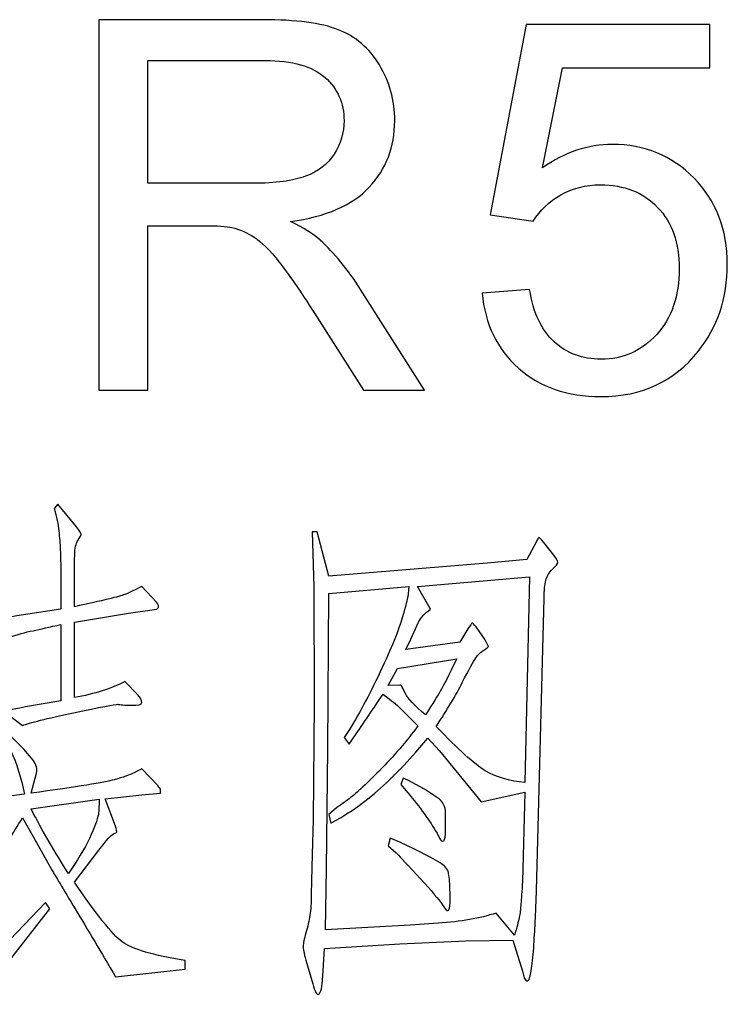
# Model space of a CAD drawing. Header units: millimetres. Extents: x -420 to 420, y -297 to 297.
# Tile 137 of 203: x 342 to 355, y -239 to -220. Entities that reach past the tile are written whole.
import ezdxf

# ---------------------------------------------------------------- set-up
doc = ezdxf.new("R2010")
doc.units = ezdxf.units.MM
doc.header["$MEASUREMENT"] = 0
doc.layers.add('layer 1', color=7, linetype='Continuous')

msp = doc.modelspace()

# ---------------------------------------------------------------- linework, layer by layer
at = {"layer": 'layer 1', "color": 3}
for points, knots in [([(343.3697, -227.4473), (343.3697, -227.4473), (343.3697, -220.2986), (343.3697, -220.2986), (343.3697, -220.2986), (343.3697, -220.2986), (346.538, -220.2986), (346.538, -220.2986), (346.538, -220.2986), (347.1753, -220.2986), (347.6595, -220.3635), (347.9907, -220.4916), (347.9907, -220.4916), (348.3218, -220.6198), (348.5864, -220.8461), (348.7844, -221.1706), (348.7844, -221.1706), (348.9824, -221.4951), (349.0806, -221.8545), (349.0806, -222.2472), (349.0806, -222.2472), (349.0806, -222.7547), (348.9159, -223.1824), (348.5881, -223.5302), (348.5881, -223.5302), (348.2602, -223.8779), (347.7544, -224.0976), (347.0688, -224.1925), (347.0688, -224.1925), (347.3201, -224.3123), (347.5098, -224.4321), (347.6396, -224.5486), (347.6396, -224.5486), (347.9158, -224.8015), (348.177, -225.1193), (348.4217, -225.5004), (348.4217, -225.5004), (348.4217, -225.5004), (349.658, -227.4473), (349.658, -227.4473), (349.658, -227.4473), (349.658, -227.4473), (348.4766, -227.4473), (348.4766, -227.4473), (348.4766, -227.4473), (348.4766, -227.4473), (347.5314, -225.9597), (347.5314, -225.9597), (347.5314, -225.9597), (347.2568, -225.5287), (347.0289, -225.2009), (346.8508, -224.9729), (346.8508, -224.9729), (346.6711, -224.7449), (346.5113, -224.5868), (346.3699, -224.4953), (346.3699, -224.4953), (346.2301, -224.4054), (346.0854, -224.3422), (345.9389, -224.3056), (345.9389, -224.3056), (345.8324, -224.284), (345.6577, -224.2723), (345.4131, -224.2723), (345.4131, -224.2723), (345.4131, -224.2723), (344.3182, -224.2723), (344.3182, -224.2723), (344.3182, -224.2723), (344.3182, -224.2723), (344.3182, -227.4473), (344.3182, -227.4473), (344.3182, -227.4473), (344.3182, -227.4473), (343.3697, -227.4473), (343.3697, -227.4473)], [0, 0, 0, 0, 0.05, 0.05, 0.05, 0.05, 0.1, 0.1, 0.1, 0.1, 0.15, 0.15, 0.15, 0.15, 0.2, 0.2, 0.2, 0.2, 0.25, 0.25, 0.25, 0.25, 0.3, 0.3, 0.3, 0.3, 0.35, 0.35, 0.35, 0.35, 0.4, 0.4, 0.4, 0.4, 0.45, 0.45, 0.45, 0.45, 0.5, 0.5, 0.5, 0.5, 0.55, 0.55, 0.55, 0.55, 0.6, 0.6, 0.6, 0.6, 0.65, 0.65, 0.65, 0.65, 0.7, 0.7, 0.7, 0.7, 0.75, 0.75, 0.75, 0.75, 0.8, 0.8, 0.8, 0.8, 0.85, 0.85, 0.85, 0.85, 0.9, 0.9, 0.9, 0.9, 1, 1, 1, 1]), ([(350.7653, -225.5703), (350.7653, -225.5703), (351.6839, -225.5004), (351.6839, -225.5004), (351.6839, -225.5004), (351.7521, -225.948), (351.9102, -226.2841), (352.1565, -226.5104), (352.1565, -226.5104), (352.4027, -226.7351), (352.7039, -226.8482), (353.0584, -226.8482), (353.0584, -226.8482), (353.486, -226.8482), (353.8438, -226.6885), (354.135, -226.3707), (354.135, -226.3707), (354.4245, -226.0512), (354.5693, -225.6285), (354.5693, -225.1027), (354.5693, -225.1027), (354.5693, -224.6018), (354.4312, -224.2074), (354.1533, -223.9179), (354.1533, -223.9179), (353.8754, -223.6283), (353.5077, -223.4836), (353.0501, -223.4836), (353.0501, -223.4836), (352.7655, -223.4836), (352.5109, -223.5485), (352.2846, -223.6783), (352.2846, -223.6783), (352.06, -223.8081), (351.8836, -223.9761), (351.7538, -224.1825), (351.7538, -224.1825), (351.7538, -224.1825), (350.9251, -224.0627), (350.9251, -224.0627), (350.9251, -224.0627), (350.9251, -224.0627), (351.614, -220.3885), (351.614, -220.3885), (351.614, -220.3885), (351.614, -220.3885), (355.1584, -220.3885), (355.1584, -220.3885), (355.1584, -220.3885), (355.1584, -220.3885), (355.1584, -221.2271), (355.1584, -221.2271), (355.1584, -221.2271), (355.1584, -221.2271), (352.3146, -221.2271), (352.3146, -221.2271), (352.3146, -221.2271), (352.3146, -221.2271), (351.9335, -223.1558), (351.9335, -223.1558), (351.9335, -223.1558), (352.3611, -222.8546), (352.8104, -222.7048), (353.2797, -222.7048), (353.2797, -222.7048), (353.902, -222.7048), (354.4279, -222.9211), (354.8555, -223.3538), (354.8555, -223.3538), (355.2832, -223.7864), (355.4978, -224.3422), (355.4978, -225.0211), (355.4978, -225.0211), (355.4978, -225.6684), (355.3098, -226.2276), (354.9337, -226.6985), (354.9337, -226.6985), (354.4761, -227.2776), (353.8505, -227.5671), (353.0584, -227.5671), (353.0584, -227.5671), (352.4094, -227.5671), (351.8802, -227.3841), (351.4692, -227.0196), (351.4692, -227.0196), (351.0582, -226.6552), (350.8236, -226.1727), (350.7653, -225.5703)], [0, 0, 0, 0, 0.0434783, 0.0434783, 0.0434783, 0.0434783, 0.0869565, 0.0869565, 0.0869565, 0.0869565, 0.1304348, 0.1304348, 0.1304348, 0.1304348, 0.173913, 0.173913, 0.173913, 0.173913, 0.2173913, 0.2173913, 0.2173913, 0.2173913, 0.2608696, 0.2608696, 0.2608696, 0.2608696, 0.3043478, 0.3043478, 0.3043478, 0.3043478, 0.3478261, 0.3478261, 0.3478261, 0.3478261, 0.3913043, 0.3913043, 0.3913043, 0.3913043, 0.4347826, 0.4347826, 0.4347826, 0.4347826, 0.4782609, 0.4782609, 0.4782609, 0.4782609, 0.5217391, 0.5217391, 0.5217391, 0.5217391, 0.5652174, 0.5652174, 0.5652174, 0.5652174, 0.6086957, 0.6086957, 0.6086957, 0.6086957, 0.6521739, 0.6521739, 0.6521739, 0.6521739, 0.6956522, 0.6956522, 0.6956522, 0.6956522, 0.7391304, 0.7391304, 0.7391304, 0.7391304, 0.7826087, 0.7826087, 0.7826087, 0.7826087, 0.826087, 0.826087, 0.826087, 0.826087, 0.8695652, 0.8695652, 0.8695652, 0.8695652, 0.9130435, 0.9130435, 0.9130435, 0.9130435, 1, 1, 1, 1]), ([(344.3182, -223.4536), (344.3182, -223.4536), (346.3483, -223.4536), (346.3483, -223.4536), (346.3483, -223.4536), (346.7809, -223.4536), (347.1171, -223.4087), (347.36, -223.3188), (347.36, -223.3188), (347.603, -223.2306), (347.7877, -223.0875), (347.9125, -222.8895), (347.9125, -222.8895), (348.0389, -222.6932), (348.1022, -222.4802), (348.1022, -222.2489), (348.1022, -222.2489), (348.1022, -221.9111), (347.9807, -221.6315), (347.7361, -221.4135), (347.7361, -221.4135), (347.4915, -221.1955), (347.1054, -221.0874), (346.5779, -221.0874), (346.5779, -221.0874), (346.5779, -221.0874), (344.3182, -221.0874), (344.3182, -221.0874), (344.3182, -221.0874), (344.3182, -221.0874), (344.3182, -223.4536), (344.3182, -223.4536)], [0, 0, 0, 0, 0.1111111, 0.1111111, 0.1111111, 0.1111111, 0.2222222, 0.2222222, 0.2222222, 0.2222222, 0.3333333, 0.3333333, 0.3333333, 0.3333333, 0.4444444, 0.4444444, 0.4444444, 0.4444444, 0.5555556, 0.5555556, 0.5555556, 0.5555556, 0.6666667, 0.6666667, 0.6666667, 0.6666667, 0.7777778, 0.7777778, 0.7777778, 0.7777778, 1, 1, 1, 1]), ([(342.6373, -231.6689), (342.6373, -231.6689), (342.6373, -230.9767), (342.6373, -230.9767), (342.6373, -230.9767), (342.6373, -230.802), (342.634, -230.6522), (342.6273, -230.5291), (342.6273, -230.5291), (342.6207, -230.4043), (342.6124, -230.2811), (342.599, -230.158), (342.599, -230.158), (342.5857, -230.0348), (342.5558, -229.8917), (342.5109, -229.7287), (342.5109, -229.7287), (342.5109, -229.7287), (342.5791, -229.6405), (342.5791, -229.6405), (342.5791, -229.6405), (342.5791, -229.6405), (342.9402, -230.0798), (342.9402, -230.0798), (342.9402, -230.0798), (342.9984, -230.158), (343.03, -230.2029), (343.0334, -230.2162), (343.0334, -230.2162), (343.0367, -230.2295), (343.0151, -230.2711), (342.9685, -230.3427), (342.9685, -230.3427), (342.9302, -230.4009), (342.9086, -230.4941), (342.9052, -230.6206), (342.9052, -230.6206), (342.9019, -230.7471), (342.9002, -230.8402), (342.9002, -230.8985), (342.9002, -230.8985), (342.9002, -230.8985), (342.9002, -231.6207), (342.9002, -231.6207), (342.9002, -231.6207), (343.4477, -231.5025), (343.7705, -231.426), (343.8704, -231.386), (343.8704, -231.386), (343.9719, -231.3478), (344.08, -231.2945), (344.1982, -231.2296), (344.1982, -231.2296), (344.1982, -231.2296), (344.4811, -231.5325), (344.4811, -231.5325), (344.4811, -231.5325), (344.5127, -231.5707), (344.5277, -231.599), (344.5243, -231.6157), (344.5243, -231.6157), (344.521, -231.6323), (344.5094, -231.649), (344.4911, -231.6689), (344.4911, -231.6689), (344.4911, -231.6689), (343.9436, -231.7471), (343.9436, -231.7471), (343.9436, -231.7471), (343.9436, -231.7471), (342.9002, -231.9219), (342.9002, -231.9219), (342.9002, -231.9219), (342.9002, -231.9219), (342.9002, -233.3746), (342.9002, -233.3746), (342.9002, -233.3746), (343.2913, -233.303), (343.6158, -233.1998), (343.8754, -233.0634), (343.8754, -233.0634), (343.8754, -233.0634), (344.12, -233.3163), (344.12, -233.3163), (344.12, -233.3163), (344.1716, -233.3746), (344.1982, -233.4261), (344.1982, -233.4677), (344.1982, -233.4677), (344.1982, -233.5093), (344.13, -233.5277), (343.9935, -233.521), (343.9935, -233.521), (343.9403, -233.521), (343.8887, -233.5193), (343.8371, -233.516), (343.8371, -233.516), (343.7855, -233.5127), (343.7522, -233.5093), (343.7389, -233.5027), (343.7389, -233.5027), (343.6873, -233.5027), (343.4011, -233.5576), (342.8819, -233.6674), (342.8819, -233.6674), (342.3611, -233.7789), (342.0333, -233.8588), (341.8968, -233.912), (341.8968, -233.912), (341.8968, -233.912), (341.6522, -233.7257), (341.6522, -233.7257), (341.6522, -233.7257), (341.5873, -233.6807), (341.559, -233.6508), (341.5657, -233.6342), (341.5657, -233.6342), (341.5723, -233.6175), (341.5873, -233.6025), (341.6139, -233.5892), (341.6139, -233.5892), (341.6139, -233.5892), (341.6306, -233.5925), (341.6622, -233.5992), (341.6622, -233.5992), (341.6955, -233.6059), (341.7304, -233.6042), (341.7704, -233.5942), (341.7704, -233.5942), (341.8086, -233.5842), (341.8702, -233.5709), (341.9551, -233.5509), (341.9551, -233.5509), (341.9551, -233.5509), (342.6373, -233.4345), (342.6373, -233.4345), (342.6373, -233.4345), (342.6373, -233.4345), (342.6373, -231.9618), (342.6373, -231.9618), (342.6373, -231.9618), (342.4227, -232.0134), (342.2446, -232.055), (342.1015, -232.0833), (342.1015, -232.0833), (341.9584, -232.1132), (341.7986, -232.1565), (341.6239, -232.2147), (341.6239, -232.2147), (341.6239, -232.2147), (341.3993, -231.9818), (341.3993, -231.9818), (341.3993, -231.9818), (341.3543, -231.9418), (341.3311, -231.9135), (341.3311, -231.8936), (341.3311, -231.8936), (341.3311, -231.8736), (341.3677, -231.857), (341.4392, -231.8453), (341.4392, -231.8453), (341.4908, -231.8453), (341.6073, -231.8287), (341.7903, -231.7954), (341.7903, -231.7954), (341.7903, -231.7954), (342.6373, -231.6689), (342.6373, -231.6689)], [0, 0, 0, 0, 0.0232558, 0.0232558, 0.0232558, 0.0232558, 0.0465116, 0.0465116, 0.0465116, 0.0465116, 0.0697674, 0.0697674, 0.0697674, 0.0697674, 0.0930233, 0.0930233, 0.0930233, 0.0930233, 0.1162791, 0.1162791, 0.1162791, 0.1162791, 0.1395349, 0.1395349, 0.1395349, 0.1395349, 0.1627907, 0.1627907, 0.1627907, 0.1627907, 0.1860465, 0.1860465, 0.1860465, 0.1860465, 0.2093023, 0.2093023, 0.2093023, 0.2093023, 0.2325581, 0.2325581, 0.2325581, 0.2325581, 0.255814, 0.255814, 0.255814, 0.255814, 0.2790698, 0.2790698, 0.2790698, 0.2790698, 0.3023256, 0.3023256, 0.3023256, 0.3023256, 0.3255814, 0.3255814, 0.3255814, 0.3255814, 0.3488372, 0.3488372, 0.3488372, 0.3488372, 0.372093, 0.372093, 0.372093, 0.372093, 0.3953488, 0.3953488, 0.3953488, 0.3953488, 0.4186047, 0.4186047, 0.4186047, 0.4186047, 0.4418605, 0.4418605, 0.4418605, 0.4418605, 0.4651163, 0.4651163, 0.4651163, 0.4651163, 0.4883721, 0.4883721, 0.4883721, 0.4883721, 0.5116279, 0.5116279, 0.5116279, 0.5116279, 0.5348837, 0.5348837, 0.5348837, 0.5348837, 0.5581395, 0.5581395, 0.5581395, 0.5581395, 0.5813953, 0.5813953, 0.5813953, 0.5813953, 0.6046512, 0.6046512, 0.6046512, 0.6046512, 0.627907, 0.627907, 0.627907, 0.627907, 0.6511628, 0.6511628, 0.6511628, 0.6511628, 0.6744186, 0.6744186, 0.6744186, 0.6744186, 0.6976744, 0.6976744, 0.6976744, 0.6976744, 0.7209302, 0.7209302, 0.7209302, 0.7209302, 0.744186, 0.744186, 0.744186, 0.744186, 0.7674419, 0.7674419, 0.7674419, 0.7674419, 0.7906977, 0.7906977, 0.7906977, 0.7906977, 0.8139535, 0.8139535, 0.8139535, 0.8139535, 0.8372093, 0.8372093, 0.8372093, 0.8372093, 0.8604651, 0.8604651, 0.8604651, 0.8604651, 0.8837209, 0.8837209, 0.8837209, 0.8837209, 0.9069767, 0.9069767, 0.9069767, 0.9069767, 0.9302326, 0.9302326, 0.9302326, 0.9302326, 0.9534884, 0.9534884, 0.9534884, 0.9534884, 1, 1, 1, 1]), ([(347.8118, -231.0349), (347.8118, -231.0349), (350.8636, -230.782), (350.8636, -230.782), (350.8636, -230.782), (350.8636, -230.782), (351.6324, -230.7138), (351.6324, -230.7138), (351.6324, -230.7138), (351.6324, -230.7138), (351.8188, -230.3627), (351.8188, -230.3627), (351.8188, -230.3627), (351.8371, -230.3177), (351.852, -230.2928), (351.862, -230.2894), (351.862, -230.2894), (351.872, -230.2861), (351.9036, -230.3177), (351.9552, -230.3826), (351.9552, -230.3826), (351.9552, -230.3826), (352.1499, -230.6256), (352.1499, -230.6256), (352.1499, -230.6256), (352.2015, -230.6971), (352.2281, -230.7437), (352.2281, -230.767), (352.2281, -230.767), (352.2281, -230.7903), (352.1932, -230.8336), (352.1249, -230.8985), (352.1249, -230.8985), (352.0567, -230.9634), (352.0134, -231.0349), (351.9935, -231.1131), (351.9935, -231.1131), (351.9735, -231.1913), (351.9652, -231.3045), (351.9652, -231.4543), (351.9652, -231.4543), (351.9652, -231.4543), (351.8188, -237.1003), (351.8188, -237.1003), (351.8188, -237.1003), (351.8188, -237.1003), (351.7988, -237.6062), (351.7988, -237.6062), (351.7988, -237.6062), (351.7921, -237.6977), (351.7838, -237.8325), (351.7738, -238.0122), (351.7738, -238.0122), (351.7655, -238.1903), (351.7505, -238.3533), (351.7306, -238.4998), (351.7306, -238.4998), (351.7106, -238.6446), (351.6956, -238.7394), (351.6823, -238.781), (351.6823, -238.781), (351.669, -238.8243), (351.6524, -238.8426), (351.6324, -238.8359), (351.6324, -238.8359), (351.6008, -238.8359), (351.5708, -238.7743), (351.5459, -238.6495), (351.5459, -238.6495), (351.5459, -238.6495), (351.3595, -238.0555), (351.3595, -238.0555), (351.3595, -238.0555), (351.3595, -238.0555), (350.4526, -238.0655), (350.4526, -238.0655), (350.4526, -238.0655), (350.4526, -238.0655), (349.1763, -238.1237), (349.1763, -238.1237), (349.1763, -238.1237), (349.1763, -238.1237), (347.7236, -238.2119), (347.7236, -238.2119), (347.7236, -238.2119), (347.7236, -238.2119), (347.6936, -238.7477), (347.6936, -238.7477), (347.6936, -238.7477), (347.6803, -238.9557), (347.6553, -239.0705), (347.6154, -239.0938), (347.6154, -239.0938), (347.5771, -239.1171), (347.5372, -239.0506), (347.4989, -238.8942), (347.4989, -238.8942), (347.4989, -238.8942), (347.4307, -238.6595), (347.4307, -238.6595), (347.4307, -238.6595), (347.4307, -238.6595), (347.3625, -238.4366), (347.3625, -238.4366), (347.3625, -238.4366), (347.3292, -238.3051), (347.3142, -238.2169), (347.3142, -238.167), (347.3142, -238.167), (347.3142, -238.1187), (347.3309, -238.0339), (347.3675, -237.914), (347.3675, -237.914), (347.4024, -237.7942), (347.429, -237.6794), (347.4457, -237.5729), (347.4457, -237.5729), (347.4623, -237.4648), (347.469, -237.33), (347.469, -237.1686), (347.469, -237.1686), (347.469, -237.1686), (347.4889, -236.3981), (347.4889, -236.3981), (347.4889, -236.3981), (347.4889, -236.3981), (347.5089, -235.7342), (347.5089, -235.7342), (347.5089, -235.7342), (347.5089, -235.7342), (347.5289, -233.4827), (347.5289, -233.4827), (347.5289, -233.4827), (347.5289, -233.4827), (347.5189, -231.2396), (347.5189, -231.2396), (347.5189, -231.2396), (347.5189, -231.2396), (347.4889, -230.178), (347.4889, -230.178), (347.4889, -230.178), (347.4889, -230.178), (347.5871, -230.178), (347.5871, -230.178), (347.5871, -230.178), (347.5871, -230.178), (347.8118, -231.0349), (347.8118, -231.0349)], [0, 0, 0, 0, 0.0263158, 0.0263158, 0.0263158, 0.0263158, 0.0526316, 0.0526316, 0.0526316, 0.0526316, 0.0789474, 0.0789474, 0.0789474, 0.0789474, 0.1052632, 0.1052632, 0.1052632, 0.1052632, 0.1315789, 0.1315789, 0.1315789, 0.1315789, 0.1578947, 0.1578947, 0.1578947, 0.1578947, 0.1842105, 0.1842105, 0.1842105, 0.1842105, 0.2105263, 0.2105263, 0.2105263, 0.2105263, 0.2368421, 0.2368421, 0.2368421, 0.2368421, 0.2631579, 0.2631579, 0.2631579, 0.2631579, 0.2894737, 0.2894737, 0.2894737, 0.2894737, 0.3157895, 0.3157895, 0.3157895, 0.3157895, 0.3421053, 0.3421053, 0.3421053, 0.3421053, 0.3684211, 0.3684211, 0.3684211, 0.3684211, 0.3947368, 0.3947368, 0.3947368, 0.3947368, 0.4210526, 0.4210526, 0.4210526, 0.4210526, 0.4473684, 0.4473684, 0.4473684, 0.4473684, 0.4736842, 0.4736842, 0.4736842, 0.4736842, 0.5, 0.5, 0.5, 0.5, 0.5263158, 0.5263158, 0.5263158, 0.5263158, 0.5526316, 0.5526316, 0.5526316, 0.5526316, 0.5789474, 0.5789474, 0.5789474, 0.5789474, 0.6052632, 0.6052632, 0.6052632, 0.6052632, 0.6315789, 0.6315789, 0.6315789, 0.6315789, 0.6578947, 0.6578947, 0.6578947, 0.6578947, 0.6842105, 0.6842105, 0.6842105, 0.6842105, 0.7105263, 0.7105263, 0.7105263, 0.7105263, 0.7368421, 0.7368421, 0.7368421, 0.7368421, 0.7631579, 0.7631579, 0.7631579, 0.7631579, 0.7894737, 0.7894737, 0.7894737, 0.7894737, 0.8157895, 0.8157895, 0.8157895, 0.8157895, 0.8421053, 0.8421053, 0.8421053, 0.8421053, 0.8684211, 0.8684211, 0.8684211, 0.8684211, 0.8947368, 0.8947368, 0.8947368, 0.8947368, 0.9210526, 0.9210526, 0.9210526, 0.9210526, 0.9473684, 0.9473684, 0.9473684, 0.9473684, 1, 1, 1, 1]), ([(349.2928, -232.4494), (349.2928, -232.4494), (350.3361, -232.3029), (350.3361, -232.3029), (350.3361, -232.3029), (350.3361, -232.3029), (350.4925, -232.05), (350.4925, -232.05), (350.4925, -232.05), (350.5374, -231.9784), (350.5657, -231.9402), (350.5757, -231.9368), (350.5757, -231.9368), (350.5857, -231.9335), (350.609, -231.9585), (350.6489, -232.0101), (350.6489, -232.0101), (350.6489, -232.0101), (350.8237, -232.263), (350.8237, -232.263), (350.8237, -232.263), (350.8686, -232.3345), (350.8902, -232.3778), (350.8869, -232.3911), (350.8869, -232.3911), (350.8836, -232.4028), (350.8553, -232.4261), (350.7987, -232.4593), (350.7987, -232.4593), (350.7438, -232.491), (350.6922, -232.5409), (350.6439, -232.6091), (350.6439, -232.6091), (350.594, -232.6773), (350.5092, -232.8354), (350.3844, -233.0834), (350.3844, -233.0834), (350.2612, -233.3296), (350.0932, -233.6125), (349.8785, -233.9303), (349.8785, -233.9303), (350.3012, -234.373), (350.6173, -234.6575), (350.8287, -234.784), (350.8287, -234.784), (351.04, -234.9105), (351.2946, -234.987), (351.5941, -235.0136), (351.5941, -235.0136), (351.5941, -235.0136), (351.6823, -231.0449), (351.6823, -231.0449), (351.6823, -231.0449), (351.6823, -231.0449), (349.5174, -231.2296), (349.5174, -231.2296), (349.5174, -231.2296), (349.5174, -231.2296), (349.7703, -231.6689), (349.7703, -231.6689), (349.7703, -231.6689), (349.6605, -231.7471), (349.5823, -231.832), (349.5374, -231.9219), (349.5374, -231.9219), (349.5374, -231.9219), (349.3909, -232.2447), (349.3909, -232.2447), (349.3909, -232.2447), (349.3909, -232.2447), (349.2928, -232.4494), (349.2928, -232.4494)], [0, 0, 0, 0, 0.0526316, 0.0526316, 0.0526316, 0.0526316, 0.1052632, 0.1052632, 0.1052632, 0.1052632, 0.1578947, 0.1578947, 0.1578947, 0.1578947, 0.2105263, 0.2105263, 0.2105263, 0.2105263, 0.2631579, 0.2631579, 0.2631579, 0.2631579, 0.3157895, 0.3157895, 0.3157895, 0.3157895, 0.3684211, 0.3684211, 0.3684211, 0.3684211, 0.4210526, 0.4210526, 0.4210526, 0.4210526, 0.4736842, 0.4736842, 0.4736842, 0.4736842, 0.5263158, 0.5263158, 0.5263158, 0.5263158, 0.5789474, 0.5789474, 0.5789474, 0.5789474, 0.6315789, 0.6315789, 0.6315789, 0.6315789, 0.6842105, 0.6842105, 0.6842105, 0.6842105, 0.7368421, 0.7368421, 0.7368421, 0.7368421, 0.7894737, 0.7894737, 0.7894737, 0.7894737, 0.8421053, 0.8421053, 0.8421053, 0.8421053, 0.8947368, 0.8947368, 0.8947368, 0.8947368, 1, 1, 1, 1]), ([(347.7435, -237.8508), (347.7435, -237.8508), (349.3809, -237.7626), (349.3809, -237.7626), (349.3809, -237.7626), (349.3809, -237.7626), (349.9168, -237.7243), (349.9168, -237.7243), (349.9168, -237.7243), (350.3527, -237.6977), (350.7271, -237.6328), (351.0383, -237.5297), (351.0383, -237.5297), (351.0383, -237.5297), (351.3894, -237.9573), (351.3894, -237.9573), (351.3894, -237.9573), (351.4344, -237.8092), (351.466, -237.6944), (351.4826, -237.6162), (351.4826, -237.6162), (351.4976, -237.538), (351.5092, -237.4514), (351.5159, -237.3533), (351.5159, -237.3533), (351.5226, -237.2568), (351.5325, -237.1136), (351.5459, -236.9239), (351.5459, -236.9239), (351.5459, -236.9239), (351.5941, -235.1983), (351.5941, -235.1983), (351.5941, -235.1983), (351.5941, -235.1983), (350.7455, -235.383), (350.7455, -235.383), (350.7455, -235.383), (350.7455, -235.383), (349.9467, -234.3996), (349.9467, -234.3996), (349.9467, -234.3996), (349.9467, -234.3996), (349.7221, -234.155), (349.7221, -234.155), (349.7221, -234.155), (349.0981, -234.9088), (348.504, -235.4396), (347.9382, -235.7441), (347.9382, -235.7441), (347.9382, -235.7441), (347.85, -235.7941), (347.85, -235.7941), (347.85, -235.7941), (347.85, -235.7941), (347.8118, -235.6277), (347.8118, -235.6277), (347.8118, -235.6277), (347.8118, -235.6277), (347.9665, -235.4912), (347.9665, -235.4912), (347.9665, -235.4912), (347.9732, -235.4912), (348.0431, -235.443), (348.1762, -235.3448), (348.1762, -235.3448), (348.3093, -235.2466), (348.5123, -235.0602), (348.7852, -234.784), (348.7852, -234.784), (349.0598, -234.5078), (349.3061, -234.2199), (349.5274, -233.922), (349.5274, -233.922), (349.5274, -233.922), (349.1663, -233.5609), (349.1663, -233.5609), (349.1663, -233.5609), (349.0748, -233.4761), (348.9716, -233.3912), (348.8551, -233.3063), (348.8551, -233.3063), (348.6205, -233.6574), (348.4291, -233.9403), (348.2794, -234.155), (348.2794, -234.155), (348.2794, -234.155), (348.2011, -234.2715), (348.2011, -234.2715), (348.2011, -234.2715), (348.2011, -234.2715), (348.103, -234.145), (348.103, -234.145), (348.103, -234.145), (348.103, -234.145), (348.1712, -234.0485), (348.1712, -234.0485), (348.1712, -234.0485), (348.3725, -233.729), (348.5822, -233.3396), (348.8002, -232.8787), (348.8002, -232.8787), (349.0182, -232.4161), (349.1596, -232.0683), (349.2245, -231.8353), (349.2245, -231.8353), (349.2894, -231.6007), (349.326, -231.4676), (349.3327, -231.4343), (349.3327, -231.4343), (349.3327, -231.4343), (349.351, -231.2296), (349.351, -231.2296), (349.351, -231.2296), (349.351, -231.2296), (347.8118, -231.3661), (347.8118, -231.3661), (347.8118, -231.3661), (347.8118, -231.3661), (347.7918, -234.3597), (347.7918, -234.3597), (347.7918, -234.3597), (347.7918, -234.3597), (347.7618, -236.681), (347.7618, -236.681), (347.7618, -236.681), (347.7618, -236.681), (347.7435, -237.8508), (347.7435, -237.8508)], [0, 0, 0, 0, 0.030303, 0.030303, 0.030303, 0.030303, 0.0606061, 0.0606061, 0.0606061, 0.0606061, 0.0909091, 0.0909091, 0.0909091, 0.0909091, 0.1212121, 0.1212121, 0.1212121, 0.1212121, 0.1515152, 0.1515152, 0.1515152, 0.1515152, 0.1818182, 0.1818182, 0.1818182, 0.1818182, 0.2121212, 0.2121212, 0.2121212, 0.2121212, 0.2424242, 0.2424242, 0.2424242, 0.2424242, 0.2727273, 0.2727273, 0.2727273, 0.2727273, 0.3030303, 0.3030303, 0.3030303, 0.3030303, 0.3333333, 0.3333333, 0.3333333, 0.3333333, 0.3636364, 0.3636364, 0.3636364, 0.3636364, 0.3939394, 0.3939394, 0.3939394, 0.3939394, 0.4242424, 0.4242424, 0.4242424, 0.4242424, 0.4545455, 0.4545455, 0.4545455, 0.4545455, 0.4848485, 0.4848485, 0.4848485, 0.4848485, 0.5151515, 0.5151515, 0.5151515, 0.5151515, 0.5454545, 0.5454545, 0.5454545, 0.5454545, 0.5757576, 0.5757576, 0.5757576, 0.5757576, 0.6060606, 0.6060606, 0.6060606, 0.6060606, 0.6363636, 0.6363636, 0.6363636, 0.6363636, 0.6666667, 0.6666667, 0.6666667, 0.6666667, 0.6969697, 0.6969697, 0.6969697, 0.6969697, 0.7272727, 0.7272727, 0.7272727, 0.7272727, 0.7575758, 0.7575758, 0.7575758, 0.7575758, 0.7878788, 0.7878788, 0.7878788, 0.7878788, 0.8181818, 0.8181818, 0.8181818, 0.8181818, 0.8484848, 0.8484848, 0.8484848, 0.8484848, 0.8787879, 0.8787879, 0.8787879, 0.8787879, 0.9090909, 0.9090909, 0.9090909, 0.9090909, 0.9393939, 0.9393939, 0.9393939, 0.9393939, 1, 1, 1, 1]), ([(348.9516, -233.1416), (348.9516, -233.1416), (349.1763, -233.1316), (349.1763, -233.1316), (349.1763, -233.1316), (349.1896, -233.1316), (349.1996, -233.1366), (349.2096, -233.1466), (349.2096, -233.1466), (349.2195, -233.1566), (349.2462, -233.2065), (349.2878, -233.298), (349.2878, -233.298), (349.331, -233.3879), (349.4592, -233.5243), (349.6738, -233.7074), (349.6738, -233.7074), (349.8169, -233.4861), (349.9134, -233.3296), (349.965, -233.2381), (349.965, -233.2381), (350.0183, -233.1483), (350.1214, -232.9436), (350.2779, -232.6241), (350.2779, -232.6241), (350.2779, -232.6241), (349.1363, -232.8105), (349.1363, -232.8105), (349.1363, -232.8105), (349.1363, -232.8105), (348.9516, -233.1416), (348.9516, -233.1416)], [0, 0, 0, 0, 0.1111111, 0.1111111, 0.1111111, 0.1111111, 0.2222222, 0.2222222, 0.2222222, 0.2222222, 0.3333333, 0.3333333, 0.3333333, 0.3333333, 0.4444444, 0.4444444, 0.4444444, 0.4444444, 0.5555556, 0.5555556, 0.5555556, 0.5555556, 0.6666667, 0.6666667, 0.6666667, 0.6666667, 0.7777778, 0.7777778, 0.7777778, 0.7777778, 1, 1, 1, 1]), ([(338.9914, -238.4848), (338.9914, -238.4848), (339.1179, -238.3866), (339.1179, -238.3866), (339.1179, -238.3866), (340.1912, -237.5879), (341.0066, -236.6577), (341.5657, -235.5977), (341.5657, -235.5977), (341.3893, -235.631), (340.7786, -235.7375), (339.7319, -235.9205), (339.7319, -235.9205), (339.7319, -235.9205), (339.469, -235.6859), (339.469, -235.6859), (339.469, -235.6859), (339.3708, -235.601), (339.3775, -235.5528), (339.489, -235.5395), (339.489, -235.5395), (339.8201, -235.5145), (340.0481, -235.4912), (340.1712, -235.4712), (340.1712, -235.4712), (340.1712, -235.4712), (341.9351, -235.2383), (341.9351, -235.2383), (341.9351, -235.2383), (341.9351, -235.2383), (341.8868, -235.0036), (341.8868, -235.0036), (341.8868, -235.0036), (341.8868, -235.0036), (341.7803, -234.6625), (341.7803, -234.6625), (341.7803, -234.6625), (341.7604, -234.5976), (341.6921, -234.4379), (341.5757, -234.1849), (341.5757, -234.1849), (341.5757, -234.1849), (341.6339, -234.0768), (341.6339, -234.0768), (341.6339, -234.0768), (341.6339, -234.0768), (341.7204, -234.165), (341.7204, -234.165), (341.7204, -234.165), (341.7204, -234.165), (341.9268, -234.3697), (341.9268, -234.3697), (341.9268, -234.3697), (341.9268, -234.3697), (342.1015, -234.5843), (342.1015, -234.5843), (342.1015, -234.5843), (342.1664, -234.6692), (342.1897, -234.7507), (342.1697, -234.8289), (342.1697, -234.8289), (342.1697, -234.8289), (342.0632, -235.2183), (342.0632, -235.2183), (342.0632, -235.2183), (342.9601, -235.0952), (343.4943, -235.0086), (343.6657, -234.9604), (343.6657, -234.9604), (343.8387, -234.9105), (343.9669, -234.8655), (344.0517, -234.8239), (344.0517, -234.8239), (344.1366, -234.7807), (344.1849, -234.7574), (344.1982, -234.7507), (344.1982, -234.7507), (344.1982, -234.7507), (344.5094, -235.0719), (344.5094, -235.0719), (344.5094, -235.0719), (344.5426, -235.1101), (344.5609, -235.1401), (344.5626, -235.1601), (344.5626, -235.1601), (344.5659, -235.1784), (344.5643, -235.1983), (344.5593, -235.2183), (344.5593, -235.2183), (344.5593, -235.2183), (344.1982, -235.2466), (344.1982, -235.2466), (344.1982, -235.2466), (344.1982, -235.2466), (343.496, -235.3248), (343.496, -235.3248), (343.496, -235.3248), (343.496, -235.3248), (343.6907, -235.8523), (343.6907, -235.8523), (343.6907, -235.8523), (343.7106, -235.9239), (343.7189, -235.9621), (343.7156, -235.9688), (343.7156, -235.9688), (343.7123, -235.9754), (343.6907, -235.9871), (343.6524, -236.0037), (343.6524, -236.0037), (343.6124, -236.0187), (343.5193, -236.1252), (343.3695, -236.3199), (343.3695, -236.3199), (343.3695, -236.3199), (342.9002, -236.9339), (342.9002, -236.9339), (342.9002, -236.9339), (343.3229, -237.5579), (343.6307, -237.9423), (343.8221, -238.0854), (343.8221, -238.0854), (344.0135, -238.2269), (344.4195, -238.3484), (345.0369, -238.4449), (345.0369, -238.4449), (345.0369, -238.4449), (345.0369, -238.6113), (345.0369, -238.6113), (345.0369, -238.6113), (345.0369, -238.6113), (343.6907, -238.7577), (343.6907, -238.7577), (343.6907, -238.7577), (343.4177, -238.2901), (343.1598, -237.8541), (342.9152, -237.4514), (342.9152, -237.4514), (342.6723, -237.0471), (342.5242, -236.8008), (342.4726, -236.7093), (342.4726, -236.7093), (342.4726, -236.7093), (342.1115, -236.067), (342.1115, -236.067), (342.1115, -236.067), (342.1115, -236.067), (341.8968, -235.6959), (341.8968, -235.6959), (341.8968, -235.6959), (341.7271, -235.9821), (341.5074, -236.3166), (341.2329, -236.701), (341.2329, -236.701), (341.2329, -236.701), (341.2329, -238.4748), (341.2329, -238.4748), (341.2329, -238.4748), (341.2329, -238.4748), (342.3444, -237.325), (342.3444, -237.325), (342.3444, -237.325), (342.3444, -237.325), (342.4227, -237.4514), (342.4227, -237.4514), (342.4227, -237.4514), (342.4227, -237.4514), (341.604, -238.5031), (341.604, -238.5031), (341.604, -238.5031), (341.604, -238.5031), (341.351, -238.8542), (341.351, -238.8542), (341.351, -238.8542), (341.351, -238.8542), (341.1946, -239.1088), (341.1946, -239.1088), (341.1946, -239.1088), (341.1946, -239.1088), (341.0964, -239.2835), (341.0964, -239.2835), (341.0964, -239.2835), (341.0848, -239.2902), (341.0315, -239.2419), (340.9417, -239.1371), (340.9417, -239.1371), (340.9417, -239.1371), (340.7553, -238.9524), (340.7553, -238.9524), (340.7553, -238.9524), (340.737, -238.9324), (340.7253, -238.9158), (340.722, -238.8992), (340.722, -238.8992), (340.7187, -238.8825), (340.747, -238.8542), (340.8052, -238.816), (340.8052, -238.816), (340.8834, -238.771), (340.9317, -238.6978), (340.9517, -238.5963), (340.9517, -238.5963), (340.97, -238.4965), (340.9833, -238.3633), (340.9899, -238.2019), (340.9899, -238.2019), (340.9899, -238.2019), (340.9899, -237.0022), (340.9899, -237.0022), (340.9899, -237.0022), (340.3792, -237.6395), (339.7785, -238.1503), (339.1861, -238.5331), (339.1861, -238.5331), (339.1861, -238.5331), (339.0397, -238.6312), (339.0397, -238.6312), (339.0397, -238.6312), (339.0397, -238.6312), (338.9914, -238.4848), (338.9914, -238.4848)], [0, 0, 0, 0, 0.0178571, 0.0178571, 0.0178571, 0.0178571, 0.0357143, 0.0357143, 0.0357143, 0.0357143, 0.0535714, 0.0535714, 0.0535714, 0.0535714, 0.0714286, 0.0714286, 0.0714286, 0.0714286, 0.0892857, 0.0892857, 0.0892857, 0.0892857, 0.1071429, 0.1071429, 0.1071429, 0.1071429, 0.125, 0.125, 0.125, 0.125, 0.1428571, 0.1428571, 0.1428571, 0.1428571, 0.1607143, 0.1607143, 0.1607143, 0.1607143, 0.1785714, 0.1785714, 0.1785714, 0.1785714, 0.1964286, 0.1964286, 0.1964286, 0.1964286, 0.2142857, 0.2142857, 0.2142857, 0.2142857, 0.2321429, 0.2321429, 0.2321429, 0.2321429, 0.25, 0.25, 0.25, 0.25, 0.2678571, 0.2678571, 0.2678571, 0.2678571, 0.2857143, 0.2857143, 0.2857143, 0.2857143, 0.3035714, 0.3035714, 0.3035714, 0.3035714, 0.3214286, 0.3214286, 0.3214286, 0.3214286, 0.3392857, 0.3392857, 0.3392857, 0.3392857, 0.3571429, 0.3571429, 0.3571429, 0.3571429, 0.375, 0.375, 0.375, 0.375, 0.3928571, 0.3928571, 0.3928571, 0.3928571, 0.4107143, 0.4107143, 0.4107143, 0.4107143, 0.4285714, 0.4285714, 0.4285714, 0.4285714, 0.4464286, 0.4464286, 0.4464286, 0.4464286, 0.4642857, 0.4642857, 0.4642857, 0.4642857, 0.4821429, 0.4821429, 0.4821429, 0.4821429, 0.5, 0.5, 0.5, 0.5, 0.5178571, 0.5178571, 0.5178571, 0.5178571, 0.5357143, 0.5357143, 0.5357143, 0.5357143, 0.5535714, 0.5535714, 0.5535714, 0.5535714, 0.5714286, 0.5714286, 0.5714286, 0.5714286, 0.5892857, 0.5892857, 0.5892857, 0.5892857, 0.6071429, 0.6071429, 0.6071429, 0.6071429, 0.625, 0.625, 0.625, 0.625, 0.6428571, 0.6428571, 0.6428571, 0.6428571, 0.6607143, 0.6607143, 0.6607143, 0.6607143, 0.6785714, 0.6785714, 0.6785714, 0.6785714, 0.6964286, 0.6964286, 0.6964286, 0.6964286, 0.7142857, 0.7142857, 0.7142857, 0.7142857, 0.7321429, 0.7321429, 0.7321429, 0.7321429, 0.75, 0.75, 0.75, 0.75, 0.7678571, 0.7678571, 0.7678571, 0.7678571, 0.7857143, 0.7857143, 0.7857143, 0.7857143, 0.8035714, 0.8035714, 0.8035714, 0.8035714, 0.8214286, 0.8214286, 0.8214286, 0.8214286, 0.8392857, 0.8392857, 0.8392857, 0.8392857, 0.8571429, 0.8571429, 0.8571429, 0.8571429, 0.875, 0.875, 0.875, 0.875, 0.8928571, 0.8928571, 0.8928571, 0.8928571, 0.9107143, 0.9107143, 0.9107143, 0.9107143, 0.9285714, 0.9285714, 0.9285714, 0.9285714, 0.9464286, 0.9464286, 0.9464286, 0.9464286, 0.9642857, 0.9642857, 0.9642857, 0.9642857, 1, 1, 1, 1]), ([(349.2445, -234.9254), (349.2445, -234.9254), (349.3327, -234.9654), (349.3327, -234.9654), (349.3327, -234.9654), (349.3327, -234.9654), (349.6538, -235.1401), (349.6538, -235.1401), (349.6538, -235.1401), (349.6538, -235.1401), (349.9068, -235.3065), (349.9068, -235.3065), (349.9068, -235.3065), (350.0116, -235.3781), (350.0632, -235.4779), (350.0632, -235.6077), (350.0632, -235.6077), (350.0632, -235.6077), (350.0632, -235.9305), (350.0632, -235.9305), (350.0632, -235.9305), (350.0632, -236.047), (350.0499, -236.1152), (350.0249, -236.1352), (350.0249, -236.1352), (349.9983, -236.1535), (349.9717, -236.1385), (349.9467, -236.0853), (349.9467, -236.0853), (349.9467, -236.0853), (349.8968, -235.9888), (349.8968, -235.9888), (349.8968, -235.9888), (349.7537, -235.7475), (349.5657, -235.4879), (349.3327, -235.2083), (349.3327, -235.2083), (349.3327, -235.2083), (349.1962, -235.0519), (349.1962, -235.0519), (349.1962, -235.0519), (349.1962, -235.0519), (349.2445, -234.9254), (349.2445, -234.9254)], [0, 0, 0, 0, 0.0833333, 0.0833333, 0.0833333, 0.0833333, 0.1666667, 0.1666667, 0.1666667, 0.1666667, 0.25, 0.25, 0.25, 0.25, 0.3333333, 0.3333333, 0.3333333, 0.3333333, 0.4166667, 0.4166667, 0.4166667, 0.4166667, 0.5, 0.5, 0.5, 0.5, 0.5833333, 0.5833333, 0.5833333, 0.5833333, 0.6666667, 0.6666667, 0.6666667, 0.6666667, 0.75, 0.75, 0.75, 0.75, 0.8333333, 0.8333333, 0.8333333, 0.8333333, 1, 1, 1, 1]), ([(342.0632, -235.5195), (342.2895, -235.9555), (342.5308, -236.3715), (342.7838, -236.7675), (342.7838, -236.7675), (342.7838, -236.7675), (342.9002, -236.5928), (342.9002, -236.5928), (342.9002, -236.5928), (343.0633, -236.3465), (343.1815, -236.1302), (343.2563, -235.9438), (343.2563, -235.9438), (343.3312, -235.7591), (343.3695, -235.6343), (343.3695, -235.5694), (343.3695, -235.5694), (343.3695, -235.5694), (343.3795, -235.3348), (343.3795, -235.3348), (343.3795, -235.3348), (343.3795, -235.3348), (342.0632, -235.5195), (342.0632, -235.5195)], [0, 0, 0, 0, 0.1428571, 0.1428571, 0.1428571, 0.1428571, 0.2857143, 0.2857143, 0.2857143, 0.2857143, 0.4285714, 0.4285714, 0.4285714, 0.4285714, 0.5714286, 0.5714286, 0.5714286, 0.5714286, 0.7142857, 0.7142857, 0.7142857, 0.7142857, 1, 1, 1, 1]), ([(348.9516, -236.2317), (348.9516, -236.2317), (348.9916, -236.0853), (348.9916, -236.0853), (348.9916, -236.0853), (348.9916, -236.0853), (349.1763, -236.1635), (349.1763, -236.1635), (349.1763, -236.1635), (349.1763, -236.1635), (349.4592, -236.2999), (349.4592, -236.2999), (349.4592, -236.2999), (349.4592, -236.2999), (349.7803, -236.4564), (349.7803, -236.4564), (349.7803, -236.4564), (349.7803, -236.4564), (349.9567, -236.5628), (349.9567, -236.5628), (349.9567, -236.5628), (350.0332, -236.6161), (350.0832, -236.6627), (350.1015, -236.7043), (350.1015, -236.7043), (350.1214, -236.7476), (350.1348, -236.8341), (350.1414, -236.9639), (350.1414, -236.9639), (350.1414, -236.9639), (350.1514, -237.2468), (350.1514, -237.2468), (350.1514, -237.2468), (350.1514, -237.4797), (350.1148, -237.5413), (350.0432, -237.4315), (350.0432, -237.4315), (350.0432, -237.4315), (349.975, -237.3333), (349.975, -237.3333), (349.975, -237.3333), (349.8851, -237.2102), (349.7254, -237.0271), (349.4974, -236.7825), (349.4974, -236.7825), (349.2695, -236.5396), (349.1397, -236.4014), (349.108, -236.3682), (349.108, -236.3682), (349.108, -236.3682), (348.9516, -236.2317), (348.9516, -236.2317)], [0, 0, 0, 0, 0.0714286, 0.0714286, 0.0714286, 0.0714286, 0.1428571, 0.1428571, 0.1428571, 0.1428571, 0.2142857, 0.2142857, 0.2142857, 0.2142857, 0.2857143, 0.2857143, 0.2857143, 0.2857143, 0.3571429, 0.3571429, 0.3571429, 0.3571429, 0.4285714, 0.4285714, 0.4285714, 0.4285714, 0.5, 0.5, 0.5, 0.5, 0.5714286, 0.5714286, 0.5714286, 0.5714286, 0.6428571, 0.6428571, 0.6428571, 0.6428571, 0.7142857, 0.7142857, 0.7142857, 0.7142857, 0.7857143, 0.7857143, 0.7857143, 0.7857143, 0.8571429, 0.8571429, 0.8571429, 0.8571429, 1, 1, 1, 1])]:
    msp.add_open_spline(points, degree=3, knots=knots, dxfattribs=at)

doc.saveas('drawing.dxf')
